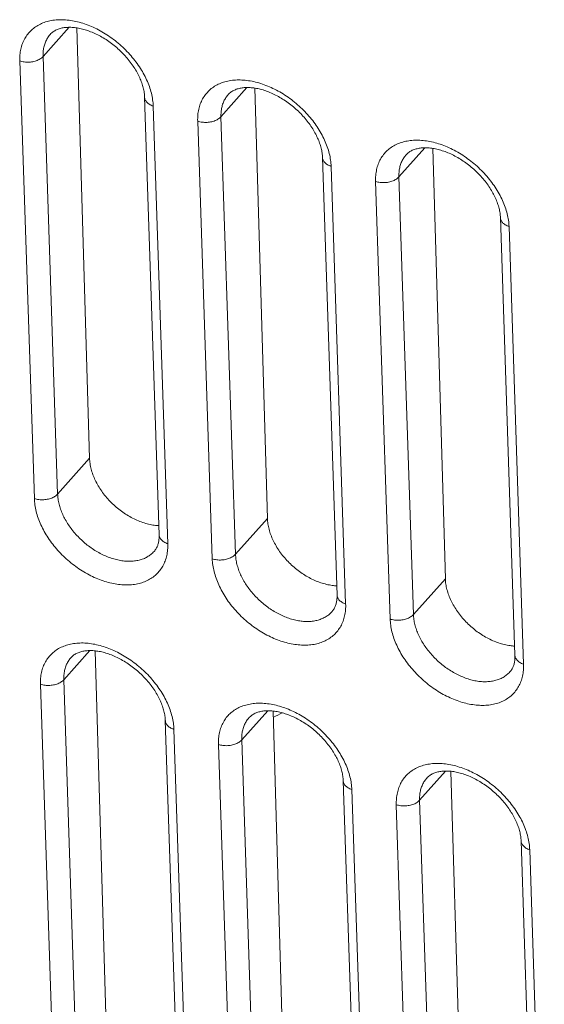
# Model space of a CAD drawing. Header units: millimetres. Extents: x -473 to 23648, y -382 to 1866.
# Tile 32 of 256: x 445 to 460, y 342 to 371. Entities that reach past the tile are written whole.
import ezdxf

# ---------------------------------------------------------------- set-up
doc = ezdxf.new("R2010")
doc.units = ezdxf.units.MM
doc.header["$LTSCALE"] = 80
doc.layers.add('08_ALL_DRAFTS', color=7, linetype='CONTINUOUS')
doc.layers.add('09_ALL_ROUNDS', color=7, linetype='CONTINUOUS')

msp = doc.modelspace()

# ---------------------------------------------------------------- linework, layer by layer
at = {"layer": '08_ALL_DRAFTS', "color": 0, "linetype": 'Continuous', "lineweight": 0}
for p, q in [((445.589, 369.828), (446.35, 370.683)), ((446.581, 370.664), (446.949, 358.052)), ((450.798, 368.063), (451.559, 368.917)), ((451.791, 368.899), (452.159, 356.286)), ((456.007, 366.298), (456.769, 367.152)), ((457, 367.133), (457.368, 354.521)), ((446.015, 357.002), (446.949, 358.052)), ((451.224, 355.237), (452.159, 356.286)), ((456.433, 353.472), (457.368, 354.521)), ((446.195, 351.561), (446.957, 352.415)), ((447.114, 352.407), (447.485, 339.705)), ((451.405, 349.796), (452.166, 350.65)), ((452.324, 350.642), (452.694, 337.939)), ((456.614, 348.03), (457.375, 348.885)), ((457.533, 348.876), (457.904, 336.174))]:
    msp.add_line(p, q, dxfattribs=at)
for points in [[(446.949, 358.052), (446.951, 357.999), (446.961, 357.892), (446.994, 357.732), (447.046, 357.568), (447.116, 357.405), (447.202, 357.243), (447.304, 357.085), (447.421, 356.932), (447.551, 356.787), (447.693, 356.652), (447.844, 356.527), (448.003, 356.416), (448.167, 356.318), (448.336, 356.235), (448.506, 356.169), (448.676, 356.119), (448.833, 356.089), (448.934, 356.08), (448.979, 356.078)], [(452.159, 356.286), (452.16, 356.234), (452.17, 356.127), (452.204, 355.966), (452.256, 355.803), (452.325, 355.64), (452.412, 355.478), (452.514, 355.32), (452.631, 355.167), (452.761, 355.022), (452.902, 354.887), (453.053, 354.762), (453.212, 354.65), (453.377, 354.552), (453.545, 354.47), (453.715, 354.403), (453.885, 354.354), (454.043, 354.324), (454.144, 354.315), (454.188, 354.313)], [(457.368, 354.521), (457.37, 354.469), (457.38, 354.362), (457.413, 354.201), (457.465, 354.038), (457.535, 353.874), (457.621, 353.712), (457.723, 353.554), (457.84, 353.402), (457.97, 353.257), (458.111, 353.121), (458.263, 352.997), (458.421, 352.885), (458.586, 352.787), (458.755, 352.704), (458.925, 352.638), (459.095, 352.589), (459.252, 352.559), (459.353, 352.549), (459.398, 352.547)]]:
    msp.add_open_spline(points, degree=3, knots=[0, 0, 0, 0, 0.15684, 0.320905, 0.49204, 0.669771, 0.853364, 1.04187, 1.234177, 1.429048, 1.625171, 1.821195, 2.015772, 2.207599, 2.395455, 2.578248, 2.755057, 2.925184, 3.058562, 3.058562, 3.058562, 3.058562], dxfattribs=at)
at = {"layer": '09_ALL_ROUNDS', "color": 0, "linetype": 'Continuous', "lineweight": 0}
for p, q in [((445.333, 356.871), (444.907, 369.697)), ((446.015, 357.002), (445.589, 369.828)), ((448.562, 368.635), (448.988, 355.809)), ((448.814, 368.373), (449.24, 355.547)), ((451.224, 355.237), (450.798, 368.063)), ((450.542, 355.106), (450.116, 367.932)), ((453.771, 366.869), (454.197, 354.043)), ((454.023, 366.608), (454.449, 353.782)), ((456.433, 353.472), (456.007, 366.298)), ((455.752, 353.341), (455.326, 366.167)), ((458.981, 365.104), (459.407, 352.278)), ((459.233, 364.843), (459.659, 352.017)), ((446.621, 338.735), (446.195, 351.561)), ((445.939, 338.604), (445.513, 351.43)), ((449.168, 350.368), (449.594, 337.542)), ((449.42, 350.106), (449.846, 337.28)), ((451.831, 336.97), (451.405, 349.796)), ((451.149, 336.839), (450.723, 349.665)), ((454.378, 348.602), (454.804, 335.776)), ((454.63, 348.341), (455.056, 335.515)), ((456.358, 335.074), (455.932, 347.899)), ((457.04, 335.205), (456.614, 348.03)), ((459.587, 346.837), (460.013, 334.011)), ((459.839, 346.575), (460.265, 333.75))]:
    msp.add_line(p, q, dxfattribs=at)
msp.add_arc((442.969, 369.433), 21.158, 296.2619, 297.0522, dxfattribs=at)
for points, knots in [([(444.907, 369.697), (444.905, 369.756), (444.907, 369.873), (444.933, 370.043), (444.98, 370.204), (445.047, 370.351), (445.135, 370.485), (445.243, 370.602), (445.368, 370.701), (445.509, 370.782), (445.665, 370.843), (445.835, 370.885), (446.015, 370.906), (446.204, 370.906), (446.4, 370.886), (446.601, 370.846), (446.805, 370.786), (447.01, 370.707), (447.213, 370.61), (447.412, 370.495), (447.605, 370.365), (447.789, 370.22), (447.964, 370.062), (448.127, 369.893), (448.276, 369.715), (448.409, 369.529), (448.525, 369.338), (448.624, 369.144), (448.703, 368.947), (448.762, 368.752), (448.8, 368.561), (448.812, 368.435), (448.814, 368.373)], [0, 0, 0, 0, 0.177307, 0.349059, 0.515326, 0.676875, 0.835084, 0.992173, 1.150618, 1.312495, 1.47942, 1.652753, 1.833538, 2.022381, 2.219432, 2.424491, 2.63706, 2.856386, 3.0815, 3.311256, 3.544364, 3.77943, 4.015089, 4.24998, 4.482613, 4.711403, 4.935201, 5.153394, 5.365148, 5.569048, 5.763901, 5.948838, 5.948838, 5.948838, 5.948838]), ([(448.562, 368.635), (448.56, 368.679), (448.552, 368.77), (448.524, 368.91), (448.479, 369.057), (448.419, 369.207), (448.343, 369.36), (448.251, 369.513), (448.144, 369.665), (448.024, 369.813), (447.89, 369.955), (447.747, 370.088), (447.594, 370.211), (447.436, 370.323), (447.273, 370.42), (447.108, 370.504), (446.944, 370.572), (446.783, 370.624), (446.628, 370.66), (446.48, 370.68), (446.34, 370.686), (446.211, 370.676), (446.091, 370.652), (445.982, 370.613), (445.883, 370.556), (445.827, 370.506), (445.801, 370.477)], [0, 0, 0, 0, 0.131967, 0.27502, 0.428228, 0.589837, 0.760809, 0.939848, 1.125518, 1.317, 1.511934, 1.70845, 1.904763, 2.099359, 2.289845, 2.474327, 2.652596, 2.821633, 2.980844, 3.130538, 3.269444, 3.398653, 3.519586, 3.634093, 3.745403, 3.859166, 3.859166, 3.859166, 3.859166]), ([(445.589, 369.828), (445.587, 369.874), (445.589, 369.965), (445.609, 370.097), (445.645, 370.222), (445.698, 370.337), (445.753, 370.421), (445.79, 370.465), (445.801, 370.477)], [0, 0, 0, 0, 0.1380131, 0.271591, 0.4009019, 0.5265442, 0.6495896, 0.699874, 0.699874, 0.699874, 0.699874]), ([(444.907, 369.697), (444.928, 369.69), (444.972, 369.678), (445.039, 369.666), (445.11, 369.66), (445.181, 369.661), (445.251, 369.668), (445.32, 369.681), (445.385, 369.7), (445.446, 369.724), (445.501, 369.754), (445.549, 369.788), (445.576, 369.814), (445.589, 369.828)], [0, 0, 0, 0, 0.0668036, 0.1359046, 0.2065299, 0.2778352, 0.3489453, 0.4189936, 0.4871625, 0.5527242, 0.6150867, 0.6738432, 0.7288296, 0.7288296, 0.7288296, 0.7288296]), ([(450.116, 367.932), (450.114, 367.991), (450.117, 368.108), (450.142, 368.278), (450.189, 368.438), (450.257, 368.586), (450.345, 368.719), (450.452, 368.836), (450.577, 368.936), (450.719, 369.017), (450.875, 369.078), (451.044, 369.12), (451.224, 369.141), (451.413, 369.141), (451.61, 369.121), (451.811, 369.081), (452.015, 369.021), (452.219, 368.942), (452.422, 368.845), (452.621, 368.73), (452.814, 368.6), (452.999, 368.455), (453.174, 368.297), (453.336, 368.128), (453.485, 367.95), (453.618, 367.764), (453.735, 367.573), (453.833, 367.378), (453.913, 367.182), (453.972, 366.987), (454.01, 366.796), (454.021, 366.67), (454.023, 366.608)], [0, 0, 0, 0, 0.177307, 0.349059, 0.515326, 0.676875, 0.835084, 0.992173, 1.150618, 1.312495, 1.47942, 1.652753, 1.833538, 2.022381, 2.219432, 2.424491, 2.63706, 2.856386, 3.0815, 3.311256, 3.544364, 3.77943, 4.015089, 4.24998, 4.482613, 4.711403, 4.935201, 5.153394, 5.365148, 5.569048, 5.763901, 5.948838, 5.948838, 5.948838, 5.948838]), ([(453.771, 366.869), (453.77, 366.913), (453.761, 367.005), (453.733, 367.145), (453.689, 367.291), (453.628, 367.442), (453.552, 367.594), (453.46, 367.748), (453.354, 367.9), (453.233, 368.047), (453.1, 368.189), (452.956, 368.323), (452.804, 368.446), (452.645, 368.557), (452.482, 368.655), (452.318, 368.739), (452.154, 368.806), (451.993, 368.859), (451.837, 368.895), (451.689, 368.915), (451.55, 368.92), (451.42, 368.911), (451.301, 368.887), (451.192, 368.847), (451.093, 368.791), (451.036, 368.74), (451.011, 368.712)], [0, 0, 0, 0, 0.131967, 0.27502, 0.428228, 0.589837, 0.760809, 0.939848, 1.125518, 1.317, 1.511934, 1.70845, 1.904763, 2.099359, 2.289845, 2.474327, 2.652596, 2.821633, 2.980844, 3.130538, 3.269444, 3.398653, 3.519586, 3.634093, 3.745403, 3.859166, 3.859166, 3.859166, 3.859166]), ([(448.814, 368.373), (448.794, 368.38), (448.755, 368.395), (448.702, 368.424), (448.656, 368.458), (448.618, 368.495), (448.589, 368.536), (448.57, 368.579), (448.563, 368.613), (448.562, 368.631), (448.562, 368.635)], [0, 0, 0, 0, 0.0638479, 0.1242443, 0.1809098, 0.233841, 0.2833694, 0.3302019, 0.3754061, 0.385388, 0.385388, 0.385388, 0.385388]), ([(450.798, 368.063), (450.797, 368.109), (450.799, 368.2), (450.818, 368.332), (450.855, 368.457), (450.907, 368.572), (450.963, 368.655), (451, 368.7), (451.011, 368.712)], [0, 0, 0, 0, 0.1380131, 0.271591, 0.4009019, 0.5265442, 0.6495896, 0.699874, 0.699874, 0.699874, 0.699874]), ([(450.116, 367.932), (450.137, 367.925), (450.181, 367.913), (450.249, 367.901), (450.319, 367.895), (450.39, 367.895), (450.461, 367.902), (450.529, 367.915), (450.595, 367.934), (450.655, 367.959), (450.71, 367.989), (450.758, 368.023), (450.786, 368.049), (450.798, 368.063)], [0, 0, 0, 0, 0.0668036, 0.1359046, 0.2065299, 0.2778352, 0.3489453, 0.4189936, 0.4871625, 0.5527242, 0.6150867, 0.6738432, 0.7288296, 0.7288296, 0.7288296, 0.7288296]), ([(455.326, 366.167), (455.324, 366.226), (455.326, 366.342), (455.352, 366.513), (455.398, 366.673), (455.466, 366.821), (455.554, 366.954), (455.661, 367.071), (455.786, 367.17), (455.928, 367.251), (456.084, 367.313), (456.253, 367.354), (456.434, 367.375), (456.623, 367.376), (456.819, 367.356), (457.02, 367.316), (457.224, 367.256), (457.429, 367.177), (457.632, 367.079), (457.831, 366.965), (458.023, 366.834), (458.208, 366.69), (458.383, 366.532), (458.546, 366.363), (458.694, 366.184), (458.828, 365.999), (458.944, 365.808), (459.043, 365.613), (459.122, 365.417), (459.181, 365.222), (459.219, 365.031), (459.231, 364.904), (459.233, 364.843)], [0, 0, 0, 0, 0.177307, 0.349059, 0.515326, 0.676875, 0.835084, 0.992173, 1.150618, 1.312495, 1.47942, 1.652753, 1.833538, 2.022381, 2.219432, 2.424491, 2.63706, 2.856386, 3.0815, 3.311256, 3.544364, 3.77943, 4.015089, 4.24998, 4.482613, 4.711403, 4.935201, 5.153394, 5.365148, 5.569048, 5.763901, 5.948838, 5.948838, 5.948838, 5.948838]), ([(458.981, 365.104), (458.979, 365.148), (458.971, 365.24), (458.942, 365.38), (458.898, 365.526), (458.838, 365.676), (458.762, 365.829), (458.67, 365.983), (458.563, 366.134), (458.442, 366.282), (458.309, 366.424), (458.166, 366.557), (458.013, 366.681), (457.855, 366.792), (457.692, 366.89), (457.527, 366.973), (457.363, 367.041), (457.202, 367.093), (457.047, 367.129), (456.899, 367.15), (456.759, 367.155), (456.63, 367.145), (456.51, 367.121), (456.401, 367.082), (456.302, 367.026), (456.246, 366.975), (456.22, 366.947)], [0, 0, 0, 0, 0.131967, 0.27502, 0.428228, 0.589837, 0.760809, 0.939848, 1.125518, 1.317, 1.511934, 1.70845, 1.904763, 2.099359, 2.289845, 2.474327, 2.652596, 2.821633, 2.980844, 3.130538, 3.269444, 3.398653, 3.519586, 3.634093, 3.745403, 3.859166, 3.859166, 3.859166, 3.859166]), ([(454.023, 366.608), (454.003, 366.615), (453.965, 366.63), (453.911, 366.659), (453.865, 366.692), (453.827, 366.73), (453.799, 366.771), (453.779, 366.814), (453.772, 366.848), (453.771, 366.866), (453.771, 366.869)], [0, 0, 0, 0, 0.0638479, 0.1242443, 0.1809098, 0.233841, 0.2833694, 0.3302019, 0.3754061, 0.385388, 0.385388, 0.385388, 0.385388]), ([(456.007, 366.298), (456.006, 366.343), (456.008, 366.434), (456.028, 366.567), (456.064, 366.692), (456.117, 366.806), (456.172, 366.89), (456.209, 366.934), (456.22, 366.947)], [0, 0, 0, 0, 0.1380131, 0.271591, 0.4009019, 0.5265442, 0.6495896, 0.699874, 0.699874, 0.699874, 0.699874]), ([(455.326, 366.167), (455.347, 366.159), (455.39, 366.147), (455.458, 366.135), (455.529, 366.13), (455.6, 366.13), (455.67, 366.137), (455.739, 366.15), (455.804, 366.169), (455.865, 366.194), (455.92, 366.223), (455.968, 366.258), (455.995, 366.284), (456.007, 366.298)], [0, 0, 0, 0, 0.0668036, 0.1359046, 0.2065299, 0.2778352, 0.3489453, 0.4189936, 0.4871625, 0.5527242, 0.6150867, 0.6738432, 0.7288296, 0.7288296, 0.7288296, 0.7288296]), ([(459.233, 364.843), (459.213, 364.849), (459.174, 364.865), (459.121, 364.894), (459.075, 364.927), (459.037, 364.964), (459.008, 365.005), (458.989, 365.049), (458.982, 365.082), (458.981, 365.101), (458.981, 365.104)], [0, 0, 0, 0, 0.0638479, 0.1242443, 0.1809098, 0.233841, 0.2833694, 0.3302019, 0.3754061, 0.385388, 0.385388, 0.385388, 0.385388]), ([(445.333, 356.871), (445.354, 356.864), (445.397, 356.852), (445.465, 356.84), (445.536, 356.834), (445.607, 356.835), (445.677, 356.842), (445.746, 356.855), (445.811, 356.874), (445.872, 356.899), (445.927, 356.928), (445.975, 356.962), (446.002, 356.989), (446.015, 357.002)], [0, 0, 0, 0, 0.0668036, 0.1359046, 0.2065299, 0.2778352, 0.3489453, 0.4189936, 0.4871625, 0.5527242, 0.6150867, 0.6738432, 0.7288296, 0.7288296, 0.7288296, 0.7288296]), ([(448.84, 355.323), (448.825, 355.305), (448.779, 355.259), (448.695, 355.192), (448.585, 355.129), (448.463, 355.081), (448.332, 355.049), (448.192, 355.032), (448.044, 355.032), (447.892, 355.048), (447.735, 355.079), (447.577, 355.125), (447.418, 355.187), (447.26, 355.263), (447.105, 355.352), (446.955, 355.453), (446.811, 355.566), (446.675, 355.688), (446.549, 355.82), (446.433, 355.959), (446.329, 356.103), (446.239, 356.252), (446.162, 356.403), (446.101, 356.556), (446.055, 356.707), (446.025, 356.856), (446.016, 356.954), (446.015, 357.002)], [0, 0, 0, 0, 0.071972, 0.195202, 0.321103, 0.450929, 0.585739, 0.726345, 0.873217, 1.026472, 1.185954, 1.351276, 1.521852, 1.696929, 1.875616, 2.056909, 2.239726, 2.423005, 2.605687, 2.786614, 2.964554, 3.138611, 3.308311, 3.473003, 3.63159, 3.783141, 3.927082, 3.927082, 3.927082, 3.927082]), ([(449.24, 355.547), (449.242, 355.488), (449.239, 355.372), (449.214, 355.201), (449.167, 355.041), (449.099, 354.893), (449.011, 354.76), (448.904, 354.643), (448.779, 354.544), (448.637, 354.463), (448.481, 354.401), (448.312, 354.36), (448.132, 354.339), (447.943, 354.338), (447.746, 354.358), (447.545, 354.398), (447.341, 354.458), (447.137, 354.537), (446.934, 354.635), (446.735, 354.749), (446.542, 354.879), (446.357, 355.024), (446.182, 355.182), (446.02, 355.351), (445.871, 355.53), (445.738, 355.715), (445.621, 355.906), (445.523, 356.101), (445.443, 356.297), (445.384, 356.492), (445.346, 356.683), (445.335, 356.81), (445.333, 356.871)], [0, 0, 0, 0, 0.177307, 0.349059, 0.515326, 0.676875, 0.835084, 0.992173, 1.150618, 1.312495, 1.47942, 1.652753, 1.833538, 2.022381, 2.219432, 2.424491, 2.63706, 2.856386, 3.0815, 3.311256, 3.544364, 3.77943, 4.015089, 4.24998, 4.482613, 4.711403, 4.935201, 5.153394, 5.365148, 5.569048, 5.763901, 5.948838, 5.948838, 5.948838, 5.948838]), ([(448.84, 355.323), (448.864, 355.349), (448.904, 355.406), (448.947, 355.499), (448.974, 355.597), (448.988, 355.701), (448.989, 355.772), (448.988, 355.809)], [0, 0, 0, 0, 0.1052905, 0.2059297, 0.3060617, 0.4097143, 0.5194801, 0.5194801, 0.5194801, 0.5194801]), ([(449.24, 355.547), (449.22, 355.554), (449.181, 355.57), (449.128, 355.598), (449.082, 355.632), (449.044, 355.669), (449.015, 355.71), (448.996, 355.753), (448.989, 355.787), (448.988, 355.805), (448.988, 355.809)], [0, 0, 0, 0, 0.0638479, 0.1242442, 0.1809098, 0.233841, 0.2833694, 0.3302019, 0.3754061, 0.385388, 0.385388, 0.385388, 0.385388]), ([(450.542, 355.106), (450.563, 355.099), (450.607, 355.087), (450.675, 355.075), (450.745, 355.069), (450.816, 355.07), (450.887, 355.076), (450.955, 355.09), (451.021, 355.109), (451.081, 355.133), (451.136, 355.163), (451.184, 355.197), (451.212, 355.223), (451.224, 355.237)], [0, 0, 0, 0, 0.0668036, 0.1359046, 0.2065299, 0.2778352, 0.3489453, 0.4189936, 0.4871625, 0.5527242, 0.6150867, 0.6738432, 0.7288296, 0.7288296, 0.7288296, 0.7288296]), ([(454.449, 353.782), (454.451, 353.723), (454.448, 353.606), (454.423, 353.436), (454.376, 353.276), (454.309, 353.128), (454.22, 352.995), (454.113, 352.878), (453.988, 352.778), (453.847, 352.697), (453.691, 352.636), (453.521, 352.594), (453.341, 352.573), (453.152, 352.573), (452.956, 352.593), (452.754, 352.633), (452.55, 352.693), (452.346, 352.772), (452.143, 352.869), (451.944, 352.984), (451.751, 353.114), (451.567, 353.259), (451.392, 353.417), (451.229, 353.586), (451.08, 353.764), (450.947, 353.95), (450.831, 354.141), (450.732, 354.336), (450.653, 354.532), (450.594, 354.727), (450.556, 354.918), (450.544, 355.044), (450.542, 355.106)], [0, 0, 0, 0, 0.177307, 0.349059, 0.515326, 0.676875, 0.835084, 0.992173, 1.150618, 1.312495, 1.47942, 1.652753, 1.833538, 2.022381, 2.219432, 2.424491, 2.63706, 2.856386, 3.0815, 3.311256, 3.544364, 3.77943, 4.015089, 4.24998, 4.482613, 4.711403, 4.935201, 5.153394, 5.365148, 5.569048, 5.763901, 5.948838, 5.948838, 5.948838, 5.948838]), ([(454.05, 353.558), (454.034, 353.54), (453.988, 353.493), (453.904, 353.426), (453.794, 353.364), (453.673, 353.316), (453.541, 353.283), (453.401, 353.267), (453.254, 353.267), (453.101, 353.282), (452.945, 353.314), (452.786, 353.36), (452.627, 353.422), (452.469, 353.497), (452.315, 353.586), (452.164, 353.688), (452.021, 353.8), (451.885, 353.923), (451.758, 354.055), (451.643, 354.193), (451.539, 354.338), (451.448, 354.486), (451.372, 354.638), (451.31, 354.79), (451.264, 354.942), (451.235, 355.091), (451.226, 355.189), (451.224, 355.237)], [0, 0, 0, 0, 0.071972, 0.195202, 0.321103, 0.450929, 0.585739, 0.726345, 0.873217, 1.026472, 1.185954, 1.351276, 1.521852, 1.696929, 1.875616, 2.056909, 2.239726, 2.423005, 2.605687, 2.786614, 2.964554, 3.138611, 3.308311, 3.473003, 3.63159, 3.783141, 3.927082, 3.927082, 3.927082, 3.927082]), ([(454.05, 353.558), (454.073, 353.584), (454.114, 353.64), (454.156, 353.734), (454.183, 353.832), (454.197, 353.936), (454.198, 354.007), (454.197, 354.043)], [0, 0, 0, 0, 0.1052905, 0.2059297, 0.3060617, 0.4097143, 0.5194801, 0.5194801, 0.5194801, 0.5194801]), ([(454.449, 353.782), (454.429, 353.789), (454.39, 353.804), (454.337, 353.833), (454.291, 353.866), (454.253, 353.904), (454.224, 353.945), (454.205, 353.988), (454.198, 354.022), (454.197, 354.04), (454.197, 354.043)], [0, 0, 0, 0, 0.0638479, 0.1242442, 0.1809098, 0.233841, 0.2833694, 0.3302019, 0.3754061, 0.385388, 0.385388, 0.385388, 0.385388]), ([(455.752, 353.341), (455.773, 353.334), (455.816, 353.321), (455.884, 353.309), (455.954, 353.304), (456.026, 353.304), (456.096, 353.311), (456.165, 353.324), (456.23, 353.343), (456.291, 353.368), (456.346, 353.398), (456.394, 353.432), (456.421, 353.458), (456.433, 353.472)], [0, 0, 0, 0, 0.0668036, 0.1359046, 0.2065299, 0.2778352, 0.3489453, 0.4189936, 0.4871625, 0.5527242, 0.6150867, 0.6738432, 0.7288296, 0.7288296, 0.7288296, 0.7288296]), ([(459.659, 352.017), (459.661, 351.958), (459.658, 351.841), (459.633, 351.671), (459.586, 351.51), (459.518, 351.362), (459.43, 351.229), (459.323, 351.112), (459.198, 351.013), (459.056, 350.932), (458.9, 350.871), (458.731, 350.829), (458.551, 350.808), (458.361, 350.808), (458.165, 350.828), (457.964, 350.868), (457.76, 350.928), (457.555, 351.007), (457.353, 351.104), (457.154, 351.218), (456.961, 351.349), (456.776, 351.494), (456.601, 351.652), (456.439, 351.821), (456.29, 351.999), (456.156, 352.185), (456.04, 352.376), (455.941, 352.57), (455.862, 352.767), (455.803, 352.962), (455.765, 353.153), (455.754, 353.279), (455.752, 353.341)], [0, 0, 0, 0, 0.177307, 0.349059, 0.515326, 0.676875, 0.835084, 0.992173, 1.150618, 1.312495, 1.47942, 1.652753, 1.833538, 2.022381, 2.219432, 2.424491, 2.63706, 2.856386, 3.0815, 3.311256, 3.544364, 3.77943, 4.015089, 4.24998, 4.482613, 4.711403, 4.935201, 5.153394, 5.365148, 5.569048, 5.763901, 5.948838, 5.948838, 5.948838, 5.948838]), ([(459.259, 351.793), (459.243, 351.775), (459.198, 351.728), (459.114, 351.661), (459.004, 351.598), (458.882, 351.55), (458.751, 351.518), (458.61, 351.502), (458.463, 351.501), (458.311, 351.517), (458.154, 351.548), (457.995, 351.595), (457.836, 351.656), (457.679, 351.732), (457.524, 351.821), (457.374, 351.922), (457.23, 352.035), (457.094, 352.158), (456.968, 352.289), (456.852, 352.428), (456.748, 352.572), (456.658, 352.721), (456.581, 352.872), (456.52, 353.025), (456.474, 353.177), (456.444, 353.325), (456.435, 353.424), (456.433, 353.472)], [0, 0, 0, 0, 0.071972, 0.195202, 0.321103, 0.450929, 0.585739, 0.726345, 0.873217, 1.026472, 1.185954, 1.351276, 1.521852, 1.696929, 1.875616, 2.056909, 2.239726, 2.423005, 2.605687, 2.786614, 2.964554, 3.138611, 3.308311, 3.473003, 3.63159, 3.783141, 3.927082, 3.927082, 3.927082, 3.927082]), ([(445.513, 351.43), (445.511, 351.489), (445.514, 351.606), (445.539, 351.776), (445.586, 351.937), (445.654, 352.084), (445.742, 352.217), (445.849, 352.334), (445.974, 352.434), (446.116, 352.515), (446.272, 352.576), (446.441, 352.618), (446.621, 352.639), (446.811, 352.639), (447.007, 352.619), (447.208, 352.579), (447.412, 352.519), (447.617, 352.44), (447.819, 352.343), (448.018, 352.228), (448.211, 352.098), (448.396, 351.953), (448.571, 351.795), (448.733, 351.626), (448.882, 351.448), (449.016, 351.262), (449.132, 351.071), (449.23, 350.876), (449.31, 350.68), (449.369, 350.485), (449.407, 350.294), (449.418, 350.168), (449.42, 350.106)], [0, 0, 0, 0, 0.177307, 0.349059, 0.515326, 0.676875, 0.835084, 0.992173, 1.150618, 1.312495, 1.47942, 1.652753, 1.833538, 2.022381, 2.219432, 2.424491, 2.63706, 2.856386, 3.0815, 3.311256, 3.544364, 3.77943, 4.015089, 4.24998, 4.482613, 4.711403, 4.935201, 5.153394, 5.365148, 5.569048, 5.763901, 5.948838, 5.948838, 5.948838, 5.948838]), ([(449.168, 350.368), (449.167, 350.411), (449.158, 350.503), (449.13, 350.643), (449.086, 350.789), (449.026, 350.94), (448.949, 351.093), (448.858, 351.246), (448.751, 351.398), (448.63, 351.546), (448.497, 351.687), (448.353, 351.821), (448.201, 351.944), (448.042, 352.055), (447.879, 352.153), (447.715, 352.237), (447.551, 352.305), (447.39, 352.357), (447.235, 352.393), (447.086, 352.413), (446.947, 352.418), (446.817, 352.409), (446.698, 352.385), (446.589, 352.345), (446.49, 352.289), (446.433, 352.239), (446.408, 352.21)], [0, 0, 0, 0, 0.131967, 0.27502, 0.428228, 0.589837, 0.760809, 0.939848, 1.125518, 1.317, 1.511934, 1.70845, 1.904763, 2.099359, 2.289845, 2.474327, 2.652596, 2.821633, 2.980844, 3.130538, 3.269444, 3.398653, 3.519586, 3.634093, 3.745403, 3.859166, 3.859166, 3.859166, 3.859166]), ([(446.195, 351.561), (446.194, 351.607), (446.196, 351.698), (446.215, 351.83), (446.252, 351.955), (446.305, 352.07), (446.36, 352.153), (446.397, 352.198), (446.408, 352.21)], [0, 0, 0, 0, 0.1380131, 0.271591, 0.4009019, 0.5265442, 0.6495896, 0.699874, 0.699874, 0.699874, 0.699874]), ([(459.259, 351.793), (459.283, 351.819), (459.323, 351.875), (459.366, 351.968), (459.393, 352.066), (459.407, 352.17), (459.408, 352.242), (459.407, 352.278)], [0, 0, 0, 0, 0.1052905, 0.2059297, 0.3060617, 0.4097143, 0.5194801, 0.5194801, 0.5194801, 0.5194801]), ([(459.659, 352.017), (459.638, 352.024), (459.6, 352.039), (459.547, 352.068), (459.501, 352.101), (459.463, 352.139), (459.434, 352.179), (459.415, 352.223), (459.408, 352.256), (459.407, 352.275), (459.407, 352.278)], [0, 0, 0, 0, 0.0638479, 0.1242442, 0.1809098, 0.233841, 0.2833694, 0.3302019, 0.3754061, 0.385388, 0.385388, 0.385388, 0.385388]), ([(445.513, 351.43), (445.534, 351.423), (445.578, 351.411), (445.646, 351.399), (445.716, 351.393), (445.787, 351.394), (445.858, 351.401), (445.927, 351.414), (445.992, 351.433), (446.053, 351.457), (446.107, 351.487), (446.155, 351.521), (446.183, 351.547), (446.195, 351.561)], [0, 0, 0, 0, 0.0668036, 0.1359046, 0.2065299, 0.2778352, 0.3489453, 0.4189936, 0.4871625, 0.5527242, 0.6150867, 0.6738432, 0.7288296, 0.7288296, 0.7288296, 0.7288296]), ([(450.723, 349.665), (450.721, 349.724), (450.723, 349.84), (450.749, 350.011), (450.796, 350.171), (450.863, 350.319), (450.951, 350.452), (451.059, 350.569), (451.184, 350.669), (451.325, 350.749), (451.481, 350.811), (451.651, 350.852), (451.831, 350.873), (452.02, 350.874), (452.216, 350.854), (452.417, 350.814), (452.621, 350.754), (452.826, 350.675), (453.029, 350.577), (453.228, 350.463), (453.421, 350.333), (453.605, 350.188), (453.78, 350.03), (453.943, 349.861), (454.092, 349.683), (454.225, 349.497), (454.341, 349.306), (454.44, 349.111), (454.519, 348.915), (454.578, 348.72), (454.616, 348.529), (454.628, 348.402), (454.63, 348.341)], [0, 0, 0, 0, 0.177307, 0.349059, 0.515326, 0.676875, 0.835084, 0.992173, 1.150618, 1.312495, 1.47942, 1.652753, 1.833538, 2.022381, 2.219432, 2.424491, 2.63706, 2.856386, 3.0815, 3.311256, 3.544364, 3.77943, 4.015089, 4.24998, 4.482613, 4.711403, 4.935201, 5.153394, 5.365148, 5.569048, 5.763901, 5.948838, 5.948838, 5.948838, 5.948838]), ([(454.378, 348.602), (454.376, 348.646), (454.368, 348.738), (454.34, 348.878), (454.295, 349.024), (454.235, 349.175), (454.159, 349.327), (454.067, 349.481), (453.96, 349.632), (453.84, 349.78), (453.706, 349.922), (453.563, 350.056), (453.41, 350.179), (453.252, 350.29), (453.089, 350.388), (452.924, 350.471), (452.76, 350.539), (452.599, 350.591), (452.444, 350.628), (452.296, 350.648), (452.156, 350.653), (452.027, 350.644), (451.907, 350.619), (451.798, 350.58), (451.699, 350.524), (451.643, 350.473), (451.617, 350.445)], [0, 0, 0, 0, 0.131967, 0.27502, 0.428228, 0.589837, 0.760809, 0.939848, 1.125518, 1.317, 1.511934, 1.70845, 1.904763, 2.099359, 2.289845, 2.474327, 2.652596, 2.821633, 2.980844, 3.130538, 3.269444, 3.398653, 3.519586, 3.634093, 3.745403, 3.859166, 3.859166, 3.859166, 3.859166]), ([(449.42, 350.106), (449.4, 350.113), (449.362, 350.128), (449.309, 350.157), (449.263, 350.19), (449.225, 350.228), (449.196, 350.269), (449.176, 350.312), (449.17, 350.346), (449.169, 350.364), (449.168, 350.368)], [0, 0, 0, 0, 0.0638479, 0.1242443, 0.1809098, 0.233841, 0.2833694, 0.3302019, 0.3754061, 0.385388, 0.385388, 0.385388, 0.385388]), ([(451.405, 349.796), (451.403, 349.842), (451.405, 349.932), (451.425, 350.065), (451.461, 350.19), (451.514, 350.305), (451.569, 350.388), (451.606, 350.433), (451.617, 350.445)], [0, 0, 0, 0, 0.1380131, 0.271591, 0.4009019, 0.5265442, 0.6495896, 0.699874, 0.699874, 0.699874, 0.699874]), ([(450.723, 349.665), (450.744, 349.658), (450.788, 349.645), (450.855, 349.633), (450.926, 349.628), (450.997, 349.628), (451.067, 349.635), (451.136, 349.648), (451.201, 349.667), (451.262, 349.692), (451.317, 349.722), (451.365, 349.756), (451.392, 349.782), (451.405, 349.796)], [0, 0, 0, 0, 0.0668036, 0.1359046, 0.2065299, 0.2778352, 0.3489453, 0.4189936, 0.4871625, 0.5527242, 0.6150867, 0.6738432, 0.7288296, 0.7288296, 0.7288296, 0.7288296]), ([(455.932, 347.899), (455.93, 347.959), (455.933, 348.075), (455.958, 348.246), (456.005, 348.406), (456.073, 348.554), (456.161, 348.687), (456.268, 348.804), (456.393, 348.903), (456.535, 348.984), (456.691, 349.046), (456.86, 349.087), (457.04, 349.108), (457.229, 349.109), (457.426, 349.089), (457.627, 349.048), (457.831, 348.989), (458.035, 348.909), (458.238, 348.812), (458.437, 348.698), (458.63, 348.567), (458.815, 348.422), (458.99, 348.265), (459.152, 348.096), (459.301, 347.917), (459.434, 347.732), (459.551, 347.54), (459.649, 347.346), (459.729, 347.15), (459.788, 346.955), (459.826, 346.763), (459.837, 346.637), (459.839, 346.575)], [0, 0, 0, 0, 0.177307, 0.349059, 0.515326, 0.676875, 0.835084, 0.992173, 1.150618, 1.312495, 1.47942, 1.652753, 1.833538, 2.022381, 2.219432, 2.424491, 2.63706, 2.856386, 3.0815, 3.311256, 3.544364, 3.77943, 4.015089, 4.24998, 4.482613, 4.711403, 4.935201, 5.153394, 5.365148, 5.569048, 5.763901, 5.948838, 5.948838, 5.948838, 5.948838]), ([(456.614, 348.03), (456.613, 348.076), (456.615, 348.167), (456.634, 348.3), (456.671, 348.424), (456.723, 348.539), (456.779, 348.623), (456.816, 348.667), (456.827, 348.68)], [0, 0, 0, 0, 0.1380131, 0.271591, 0.4009019, 0.5265442, 0.6495896, 0.699874, 0.699874, 0.699874, 0.699874]), ([(459.587, 346.837), (459.586, 346.881), (459.577, 346.972), (459.549, 347.113), (459.505, 347.259), (459.444, 347.409), (459.368, 347.562), (459.276, 347.715), (459.17, 347.867), (459.049, 348.015), (458.916, 348.157), (458.772, 348.29), (458.62, 348.414), (458.461, 348.525), (458.298, 348.623), (458.134, 348.706), (457.97, 348.774), (457.809, 348.826), (457.653, 348.862), (457.505, 348.883), (457.366, 348.888), (457.236, 348.878), (457.117, 348.854), (457.008, 348.815), (456.909, 348.758), (456.852, 348.708), (456.827, 348.68)], [0, 0, 0, 0, 0.131967, 0.27502, 0.428228, 0.589837, 0.760809, 0.939848, 1.125518, 1.317, 1.511934, 1.70845, 1.904763, 2.099359, 2.289845, 2.474327, 2.652596, 2.821633, 2.980844, 3.130538, 3.269444, 3.398653, 3.519586, 3.634093, 3.745403, 3.859166, 3.859166, 3.859166, 3.859166]), ([(454.63, 348.341), (454.61, 348.348), (454.571, 348.363), (454.518, 348.392), (454.472, 348.425), (454.434, 348.463), (454.405, 348.503), (454.386, 348.547), (454.379, 348.581), (454.378, 348.599), (454.378, 348.602)], [0, 0, 0, 0, 0.0638479, 0.1242443, 0.1809098, 0.233841, 0.2833694, 0.3302019, 0.3754061, 0.385388, 0.385388, 0.385388, 0.385388]), ([(455.932, 347.899), (455.953, 347.892), (455.997, 347.88), (456.065, 347.868), (456.135, 347.862), (456.206, 347.863), (456.277, 347.87), (456.345, 347.883), (456.411, 347.902), (456.471, 347.927), (456.526, 347.956), (456.574, 347.99), (456.602, 348.017), (456.614, 348.03)], [0, 0, 0, 0, 0.0668036, 0.1359046, 0.2065299, 0.2778352, 0.3489453, 0.4189936, 0.4871625, 0.5527242, 0.6150867, 0.6738432, 0.7288296, 0.7288296, 0.7288296, 0.7288296]), ([(459.839, 346.575), (459.819, 346.582), (459.781, 346.598), (459.727, 346.626), (459.681, 346.66), (459.643, 346.697), (459.615, 346.738), (459.595, 346.782), (459.588, 346.815), (459.587, 346.834), (459.587, 346.837)], [0, 0, 0, 0, 0.0638479, 0.1242443, 0.1809098, 0.233841, 0.2833694, 0.3302019, 0.3754061, 0.385388, 0.385388, 0.385388, 0.385388])]:
    msp.add_open_spline(points, degree=3, knots=knots, dxfattribs=at)

doc.saveas('drawing.dxf')
